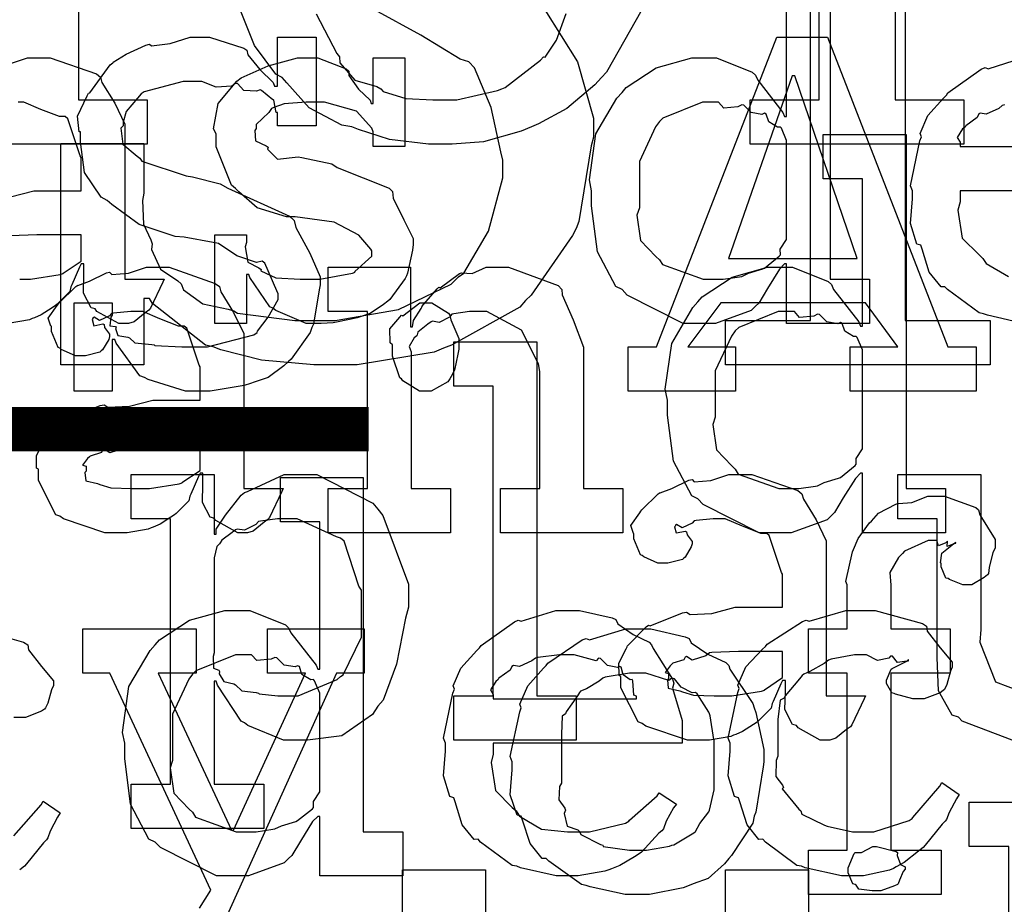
# Model space of a CAD drawing. Extents: x 0 to 8.5, y 0 to 11.
# Tile 124 of 256: x 3.293 to 3.602, y 4.538 to 4.816. Entities that reach past the tile are written whole.
import ezdxf

# ---------------------------------------------------------------- set-up
doc = ezdxf.new("R2010")
doc.units = 0
doc.layers.get('0').update_dxf_attribs({"linetype": 'CONTINUOUS'})

msp = doc.modelspace()

# ---------------------------------------------------------------- linework, layer by layer
at = {"color": 0}
for points in [[(3.26617, 4.7909), (3.28788, 4.7909), (3.28788, 4.90201), (3.26617, 4.90201), (3.26617, 4.9159), (3.31174, 4.92979), (3.31174, 4.7909), (3.33322, 4.7909), (3.33322, 4.77701), (3.26617, 4.77701), (3.26617, 4.7909)], [(3.51476, 4.72163), (3.54144, 4.72163), (3.54144, 4.86051), (3.51476, 4.86051), (3.51476, 4.8744), (3.57118, 4.88829), (3.57118, 4.72163), (3.59787, 4.72163), (3.59787, 4.70774), (3.51476, 4.70774), (3.51476, 4.72163)], [(3.48426, 4.71332), (3.49317, 4.71332), (3.53093, 4.81054), (3.54676, 4.81054), (3.58453, 4.71332), (3.59343, 4.71332), (3.59343, 4.69943), (3.55393, 4.69943), (3.55393, 4.71332), (3.5689, 4.71332), (3.55871, 4.72721), (3.51335, 4.72721), (3.50293, 4.71332), (3.5179, 4.71332), (3.5179, 4.69943), (3.48426, 4.69943), (3.48426, 4.71332)], [(3.38661, 4.72071), (3.38314, 4.72071), (3.37369, 4.72472), (3.37272, 4.72547), (3.37175, 4.72592), (3.36546, 4.73514), (3.36513, 4.73611), (3.36447, 4.73611), (3.36447, 4.72071), (3.35449, 4.72071), (3.35449, 4.74849), (3.36447, 4.74849), (3.36447, 4.7461), (3.36404, 4.74474), (3.36481, 4.73996), (3.36828, 4.73817), (3.36903, 4.73763), (3.36893, 4.73719), (3.37364, 4.73497), (3.38124, 4.7346), (3.38379, 4.7346), (3.38747, 4.7346), (3.39768, 4.73643), (3.39854, 4.73676), (3.39839, 4.73699), (3.40375, 4.74186), (3.40375, 4.74349), (3.40343, 4.74397), (3.39974, 4.74843), (3.39199, 4.7525), (3.38965, 4.75282), (3.37967, 4.75412), (3.37696, 4.75412), (3.36783, 4.75694), (3.36203, 4.76199), (3.361, 4.76303), (3.35975, 4.76406), (3.35493, 4.77615), (3.35493, 4.78017), (3.35406, 4.78174), (3.35558, 4.78971), (3.36143, 4.79671), (3.36274, 4.79775), (3.36367, 4.79818), (3.37125, 4.80154), (3.38049, 4.80404), (3.38357, 4.80404), (3.38683, 4.80404), (3.39572, 4.80062), (3.3966, 4.79992), (3.3966, 4.7985), (3.39958, 4.79422), (3.40321, 4.79081), (3.40354, 4.78971), (3.40419, 4.78971), (3.40419, 4.80404), (3.41417, 4.80404), (3.41417, 4.77626), (3.40419, 4.77626), (3.40419, 4.78082), (3.40381, 4.78201), (3.39899, 4.78728), (3.38889, 4.79015), (3.38553, 4.79015), (3.38319, 4.79015), (3.37631, 4.78965), (3.37304, 4.78851), (3.37229, 4.78819), (3.37147, 4.78689), (3.36751, 4.78315), (3.36751, 4.7819), (3.36703, 4.78125), (3.36724, 4.778), (3.37056, 4.77647), (3.37121, 4.77604), (3.37099, 4.77539), (3.37418, 4.77229), (3.38069, 4.77294), (3.38183, 4.77279), (3.39117, 4.77083), (3.39285, 4.76969), (3.40918, 4.76318), (3.41026, 4.76215), (3.41049, 4.76004), (3.41385, 4.75325), (3.41678, 4.7474), (3.41678, 4.74544), (3.4165, 4.74371), (3.41493, 4.73643), (3.41461, 4.73568), (3.41422, 4.73486), (3.4094, 4.72825), (3.40875, 4.72765), (3.40744, 4.72661), (3.40326, 4.72385), (3.40013, 4.72276), (3.39919, 4.72244), (3.39729, 4.72206), (3.39165, 4.72092), (3.38786, 4.72071), (3.38661, 4.72071)], [(3.51574, 4.7411), (3.5561, 4.7411), (3.53657, 4.79839), (3.53569, 4.79839), (3.51574, 4.7411)], [(3.51204, 4.7346), (3.514, 4.7346), (3.51921, 4.73535), (3.51986, 4.73546), (3.51986, 4.73546), (3.52197, 4.73643), (3.52647, 4.73779), (3.52701, 4.73807), (3.52701, 4.73807), (3.53168, 4.74181), (3.53201, 4.74219), (3.53201, 4.74219), (3.53196, 4.74403), (3.53396, 4.74707), (3.53396, 4.74804), (3.53396, 4.77669), (3.53396, 4.7781), (3.53233, 4.78196), (3.53201, 4.78233), (3.53114, 4.78228), (3.52838, 4.78396), (3.52756, 4.7864), (3.52701, 4.78668), (3.52621, 4.78629), (3.52279, 4.78689), (3.52051, 4.78917), (3.51986, 4.78928), (3.51867, 4.78868), (3.51421, 4.78831), (3.51258, 4.79015), (3.51204, 4.79015), (3.50754, 4.79015), (3.49511, 4.7851), (3.49403, 4.78407), (3.49283, 4.78244), (3.48774, 4.77149), (3.48774, 4.76779), (3.48774, 4.75694), (3.48699, 4.75467), (3.48813, 4.74669), (3.49294, 4.74169), (3.49403, 4.74067), (3.49496, 4.73915), (3.50776, 4.7346), (3.51204, 4.7346)], [(3.53174, 4.655), (3.52533, 4.655), (3.50776, 4.6639), (3.50612, 4.66564), (3.50418, 4.66656), (3.49843, 4.67751), (3.49658, 4.69189), (3.49658, 4.69667), (3.49588, 4.70003), (3.49789, 4.71446), (3.5045, 4.72575), (3.50612, 4.72749), (3.50743, 4.72906), (3.51687, 4.73525), (3.528, 4.73833), (3.53174, 4.73833), (3.53581, 4.73833), (3.54699, 4.73383), (3.54801, 4.73292), (3.54872, 4.73133), (3.55664, 4.72119), (3.55713, 4.71989), (3.55778, 4.71989), (3.55778, 4.76611), (3.54542, 4.76611), (3.54542, 4.78), (3.57146, 4.78), (3.57146, 4.66889), (3.58382, 4.66889), (3.58382, 4.655), (3.55778, 4.655), (3.55778, 4.67367), (3.55713, 4.67367), (3.55556, 4.67204), (3.55176, 4.66596), (3.54904, 4.6614), (3.54801, 4.66043), (3.54665, 4.65907), (3.53543, 4.655), (3.53174, 4.655)], [(3.32471, 4.655), (3.31999, 4.655), (3.30697, 4.65935), (3.30583, 4.66021), (3.30458, 4.66069), (3.2991, 4.67144), (3.2991, 4.67497), (3.29856, 4.67524), (3.2985, 4.67914), (3.30072, 4.68365), (3.30106, 4.68431), (3.30094, 4.6844), (3.30701, 4.6906), (3.30778, 4.69103), (3.30826, 4.69081), (3.31847, 4.69493), (3.31972, 4.69515), (3.32086, 4.69439), (3.32769, 4.69476), (3.33501, 4.69667), (3.33751, 4.69667), (3.34987, 4.69667), (3.34987, 4.70708), (3.34956, 4.70763), (3.34571, 4.71918), (3.34489, 4.71989), (3.34304, 4.71989), (3.33724, 4.72217), (3.33188, 4.72444), (3.33014, 4.72444), (3.32813, 4.72444), (3.32269, 4.7239), (3.3221, 4.72379), (3.32146, 4.72304), (3.31831, 4.72163), (3.31657, 4.72265), (3.31625, 4.7225), (3.31625, 4.72228), (3.31597, 4.72194), (3.31651, 4.72), (3.31939, 4.72054), (3.31972, 4.72032), (3.31988, 4.7194), (3.32146, 4.71733), (3.32146, 4.71664), (3.32118, 4.71565), (3.31928, 4.7124), (3.31885, 4.71208), (3.31842, 4.71169), (3.31386, 4.71056), (3.31233, 4.71056), (3.31071, 4.71056), (3.30626, 4.71257), (3.30583, 4.71294), (3.30528, 4.71317), (3.30322, 4.71821), (3.30322, 4.71989), (3.30306, 4.71989), (3.30219, 4.72233), (3.30501, 4.72629), (3.30539, 4.72683), (3.30567, 4.72721), (3.31082, 4.73226), (3.31147, 4.73269), (3.31147, 4.73264), (3.31515, 4.734), (3.32047, 4.7366), (3.32146, 4.73682), (3.32215, 4.73606), (3.32736, 4.73643), (3.33301, 4.73833), (3.3349, 4.73833), (3.34017, 4.73833), (3.35465, 4.73329), (3.35596, 4.73226), (3.35639, 4.73063), (3.3604, 4.72412), (3.36356, 4.71756), (3.36356, 4.71533), (3.36356, 4.66889), (3.37592, 4.66889), (3.37549, 4.66797), (3.37164, 4.65983), (3.37115, 4.65913), (3.36996, 4.65831), (3.36654, 4.65554), (3.36475, 4.655), (3.36421, 4.655), (3.36171, 4.655), (3.35476, 4.65881), (3.35422, 4.65956), (3.35303, 4.65994), (3.35058, 4.66456), (3.35075, 4.67025), (3.35075, 4.67215), (3.35075, 4.67367), (3.34987, 4.67367), (3.34933, 4.67269), (3.34694, 4.6671), (3.34663, 4.6665), (3.34631, 4.66504), (3.34233, 4.66108), (3.34185, 4.66064), (3.34071, 4.65994), (3.33729, 4.65771), (3.33518, 4.65679), (3.33447, 4.65653), (3.33361, 4.65614), (3.32693, 4.655), (3.32471, 4.655)], [(3.39008, 4.66889), (3.40246, 4.66889), (3.40246, 4.72444), (3.39008, 4.72444), (3.39008, 4.73833), (3.4159, 4.73833), (3.4159, 4.71967), (3.41656, 4.71967), (3.41656, 4.71967), (3.41683, 4.72163), (3.41922, 4.72542), (3.4196, 4.72597), (3.41949, 4.72601), (3.42426, 4.73161), (3.42481, 4.73204), (3.42518, 4.73188), (3.43126, 4.73633), (3.43197, 4.7366), (3.43197, 4.7366), (3.43522, 4.73639), (3.43961, 4.73833), (3.44108, 4.73833), (3.44667, 4.73833), (3.46229, 4.73258), (3.46343, 4.73139), (3.46354, 4.72965), (3.46696, 4.72179), (3.47017, 4.71322), (3.47017, 4.71035), (3.47017, 4.66889), (3.48253, 4.66889), (3.48253, 4.655), (3.44413, 4.655), (3.44413, 4.66889), (3.45649, 4.66889), (3.45649, 4.70557), (3.45606, 4.70801), (3.45079, 4.71864), (3.43989, 4.72444), (3.43631, 4.72444), (3.43446, 4.72444), (3.42953, 4.72374), (3.42893, 4.72358), (3.42817, 4.72271), (3.42486, 4.72103), (3.42285, 4.72146), (3.42242, 4.72119), (3.42133, 4.72043), (3.41824, 4.71793), (3.41797, 4.71712), (3.41786, 4.71685), (3.4171, 4.71619), (3.41553, 4.71349), (3.41613, 4.71181), (3.41613, 4.71121), (3.41613, 4.66889), (3.4285, 4.66889), (3.4285, 4.655), (3.39008, 4.655), (3.39008, 4.66889)], [(3.42068, 4.69943), (3.41878, 4.69943), (3.41351, 4.70269), (3.41308, 4.70335), (3.41254, 4.70367), (3.41026, 4.71044), (3.41026, 4.71268), (3.41026, 4.71397), (3.4095, 4.71463), (3.40944, 4.71897), (3.4126, 4.72265), (3.41308, 4.72331), (3.41347, 4.72314), (3.41883, 4.72721), (3.42068, 4.72721), (3.42258, 4.72721), (3.42779, 4.72396), (3.42828, 4.72331), (3.42854, 4.72185), (3.4311, 4.71599), (3.4311, 4.71397), (3.4311, 4.71268), (3.43072, 4.71104), (3.42974, 4.706), (3.42871, 4.704), (3.42828, 4.70335), (3.42763, 4.70236), (3.42242, 4.69943), (3.42068, 4.69943)], [(3.53586, 4.66889), (3.53782, 4.66889), (3.54303, 4.66965), (3.54368, 4.66976), (3.54368, 4.66976), (3.54579, 4.67074), (3.55029, 4.6721), (3.55083, 4.67236), (3.55083, 4.67236), (3.5555, 4.67611), (3.55583, 4.67649), (3.55583, 4.67649), (3.55578, 4.67833), (3.55778, 4.68137), (3.55778, 4.68235), (3.55778, 4.71099), (3.55778, 4.7124), (3.55615, 4.71625), (3.55583, 4.71664), (3.55496, 4.71658), (3.55219, 4.71826), (3.55138, 4.72071), (3.55083, 4.72097), (3.55003, 4.7206), (3.5466, 4.72119), (3.54432, 4.72347), (3.54368, 4.72358), (3.54249, 4.72299), (3.53803, 4.7226), (3.5364, 4.72444), (3.53586, 4.72444), (3.53136, 4.72444), (3.51893, 4.7194), (3.51785, 4.71837), (3.51665, 4.71674), (3.51156, 4.70578), (3.51156, 4.7021), (3.51156, 4.69125), (3.51079, 4.68896), (3.51193, 4.68099), (3.51676, 4.676), (3.51785, 4.67497), (3.51878, 4.67344), (3.53157, 4.66889), (3.53586, 4.66889)], [(3.42953, 4.60385), (3.44189, 4.60385), (3.44189, 4.70107), (3.42953, 4.70107), (3.42953, 4.71496), (3.45557, 4.71496), (3.45557, 4.60385), (3.46793, 4.60385), (3.46793, 4.58996), (3.42953, 4.58996), (3.42953, 4.60385)], [(3.33057, 4.66889), (3.33399, 4.66889), (3.34326, 4.67036), (3.34424, 4.67063), (3.34418, 4.67079), (3.34987, 4.67458), (3.34987, 4.67583), (3.34987, 4.68278), (3.33903, 4.68278), (3.33599, 4.68278), (3.32769, 4.68246), (3.32688, 4.68235), (3.32579, 4.68147), (3.3215, 4.68012), (3.31972, 4.68121), (3.31928, 4.68104), (3.3189, 4.68024), (3.31538, 4.6791), (3.31515, 4.67888), (3.31456, 4.67828), (3.31299, 4.67622), (3.31407, 4.67594), (3.31407, 4.67583), (3.31407, 4.67432), (3.31369, 4.67389), (3.31396, 4.67128), (3.31765, 4.67046), (3.31842, 4.67019), (3.31842, 4.67019), (3.32189, 4.66906), (3.3284, 4.66889), (3.33057, 4.66889)], [(3.32824, 4.57607), (3.3406, 4.57607), (3.3406, 4.6594), (3.32824, 4.6594), (3.32824, 4.67329), (3.35428, 4.67329), (3.35428, 4.65462), (3.35493, 4.65462), (3.35493, 4.65614), (3.35781, 4.66054), (3.36279, 4.66678), (3.36382, 4.66764), (3.36475, 4.66792), (3.37625, 4.67329), (3.3801, 4.67329), (3.3865, 4.67329), (3.40408, 4.66428), (3.40571, 4.66243), (3.40722, 4.66043), (3.41525, 4.63883), (3.41525, 4.63162), (3.41439, 4.62825), (3.41151, 4.61376), (3.40728, 4.60243), (3.40571, 4.60058), (3.40403, 4.59793), (3.39438, 4.59131), (3.38363, 4.58996), (3.3801, 4.58996), (3.37603, 4.58996), (3.36486, 4.59451), (3.36382, 4.59538), (3.36274, 4.59586), (3.35536, 4.60715), (3.35493, 4.6084), (3.35428, 4.6084), (3.35428, 4.57607), (3.3699, 4.57607), (3.3699, 4.56218), (3.32824, 4.56218), (3.32824, 4.57607)], [(3.50754, 4.58996), (3.50282, 4.58996), (3.48981, 4.59429), (3.48867, 4.59517), (3.48742, 4.59565), (3.48193, 4.60639), (3.48193, 4.60992), (3.48139, 4.61019), (3.48133, 4.6141), (3.48356, 4.6186), (3.48389, 4.61925), (3.48378, 4.61936), (3.48986, 4.62554), (3.49061, 4.62597), (3.4911, 4.62576), (3.50131, 4.62989), (3.50256, 4.6301), (3.50369, 4.62935), (3.51053, 4.62972), (3.51785, 4.63162), (3.52035, 4.63162), (3.53271, 4.63162), (3.53271, 4.64204), (3.53239, 4.64258), (3.52854, 4.65414), (3.52772, 4.65483), (3.52588, 4.65483), (3.52007, 4.65712), (3.51471, 4.6594), (3.51297, 4.6594), (3.51096, 4.6594), (3.50553, 4.65886), (3.50493, 4.65875), (3.50429, 4.65799), (3.50114, 4.65657), (3.4994, 4.65761), (3.49908, 4.65744), (3.49908, 4.65722), (3.49881, 4.6569), (3.49935, 4.65494), (3.50222, 4.65549), (3.50256, 4.65528), (3.50271, 4.65435), (3.50429, 4.65229), (3.50429, 4.65158), (3.50401, 4.65061), (3.50211, 4.64735), (3.50168, 4.64703), (3.50125, 4.64665), (3.49669, 4.64551), (3.49517, 4.64551), (3.49354, 4.64551), (3.4891, 4.64751), (3.48867, 4.64789), (3.48813, 4.64811), (3.48606, 4.65315), (3.48606, 4.65483), (3.48589, 4.65483), (3.48503, 4.65728), (3.48785, 4.66124), (3.48822, 4.66178), (3.4885, 4.66217), (3.49365, 4.66721), (3.49431, 4.66764), (3.49431, 4.66758), (3.49799, 4.66894), (3.50331, 4.67156), (3.50429, 4.67176), (3.50499, 4.67101), (3.51019, 4.67139), (3.51585, 4.67329), (3.51774, 4.67329), (3.523, 4.67329), (3.53749, 4.66824), (3.53879, 4.66721), (3.53922, 4.66558), (3.54324, 4.65907), (3.54639, 4.6525), (3.54639, 4.65028), (3.54639, 4.60385), (3.55875, 4.60385), (3.55832, 4.60292), (3.55447, 4.59478), (3.55399, 4.59407), (3.55279, 4.59326), (3.54937, 4.5905), (3.54758, 4.58996), (3.54704, 4.58996), (3.54454, 4.58996), (3.5376, 4.59375), (3.53706, 4.59451), (3.53586, 4.59489), (3.53342, 4.5995), (3.53358, 4.60519), (3.53358, 4.6071), (3.53358, 4.60861), (3.53271, 4.60861), (3.53217, 4.60764), (3.52979, 4.60206), (3.52946, 4.60146), (3.52914, 4.59999), (3.52518, 4.59603), (3.52468, 4.5956), (3.52354, 4.59489), (3.52013, 4.59267), (3.51801, 4.59174), (3.51731, 4.59147), (3.51644, 4.5911), (3.50976, 4.58996), (3.50754, 4.58996)], [(3.36139, 4.54731), (3.35499, 4.54731), (3.3374, 4.55621), (3.33578, 4.55794), (3.33382, 4.55886), (3.32807, 4.56982), (3.32622, 4.58421), (3.32622, 4.58897), (3.32553, 4.59233), (3.32753, 4.60678), (3.33415, 4.61806), (3.33578, 4.61979), (3.33708, 4.62136), (3.34651, 4.62756), (3.35764, 4.63064), (3.36139, 4.63064), (3.36546, 4.63064), (3.37663, 4.62614), (3.37765, 4.62522), (3.37836, 4.62364), (3.38629, 4.6135), (3.38678, 4.61219), (3.38743, 4.61219), (3.38743, 4.65842), (3.37506, 4.65842), (3.37506, 4.67231), (3.4011, 4.67231), (3.4011, 4.56119), (3.41347, 4.56119), (3.41347, 4.54731), (3.38743, 4.54731), (3.38743, 4.56597), (3.38678, 4.56597), (3.38519, 4.56435), (3.3814, 4.55826), (3.37869, 4.55371), (3.37765, 4.55274), (3.37631, 4.55138), (3.36507, 4.54731), (3.36139, 4.54731)], [(3.54085, 4.55539), (3.553, 4.55539), (3.553, 4.61094), (3.54085, 4.61094), (3.54085, 4.62483), (3.553, 4.62483), (3.553, 4.63872), (3.55251, 4.63976), (3.55464, 4.64899), (3.55496, 4.64979), (3.55496, 4.64979), (3.55643, 4.65326), (3.56, 4.6581), (3.5606, 4.65869), (3.5606, 4.65869), (3.56282, 4.66118), (3.56825, 4.66401), (3.56907, 4.66433), (3.56912, 4.66417), (3.57324, 4.6645), (3.57824, 4.6665), (3.57992, 4.6665), (3.5835, 4.6665), (3.59337, 4.66292), (3.59424, 4.66217), (3.59462, 4.66069), (3.59944, 4.65289), (3.59944, 4.65022), (3.59874, 4.64882), (3.5975, 4.6441), (3.59733, 4.64219), (3.59706, 4.64176), (3.59597, 4.641), (3.59207, 4.63872), (3.59076, 4.63872), (3.58925, 4.63872), (3.58507, 4.64035), (3.58469, 4.64068), (3.58399, 4.64079), (3.58251, 4.64432), (3.58251, 4.64546), (3.58231, 4.64556), (3.58268, 4.6486), (3.58632, 4.65153), (3.58708, 4.65175), (3.58708, 4.65196), (3.58649, 4.65153), (3.58431, 4.65067), (3.58447, 4.6524), (3.58447, 4.6524), (3.58393, 4.65186), (3.5816, 4.65088), (3.58111, 4.65261), (3.581, 4.65261), (3.57835, 4.65261), (3.57096, 4.64919), (3.57036, 4.64849), (3.56912, 4.64725), (3.5664, 4.64253), (3.56668, 4.63857), (3.56668, 4.63721), (3.56668, 4.62483), (3.58535, 4.62483), (3.58535, 4.61094), (3.56668, 4.61094), (3.56668, 4.55539), (3.58251, 4.55539), (3.58251, 4.5415), (3.54085, 4.5415), (3.54085, 4.55539)], [(3.37619, 4.60385), (3.38064, 4.60385), (3.3929, 4.60894), (3.39399, 4.60992), (3.39481, 4.61046), (3.4005, 4.62229), (3.4005, 4.62619), (3.4005, 4.63704), (3.39968, 4.63829), (3.39507, 4.65235), (3.39399, 4.65332), (3.39268, 4.65369), (3.38032, 4.6594), (3.37619, 4.6594), (3.37418, 4.6594), (3.36882, 4.65869), (3.36817, 4.65853), (3.36735, 4.65761), (3.36376, 4.65582), (3.36149, 4.65619), (3.361, 4.65593), (3.35992, 4.65511), (3.35672, 4.65267), (3.35618, 4.65186), (3.35601, 4.65158), (3.35514, 4.65072), (3.35428, 4.64714), (3.35428, 4.64594), (3.35428, 4.61729), (3.35394, 4.61621), (3.35406, 4.61253), (3.35574, 4.61187), (3.35601, 4.61143), (3.35585, 4.61079), (3.35736, 4.60829), (3.36046, 4.60764), (3.361, 4.60732), (3.36094, 4.60726), (3.36296, 4.60536), (3.36751, 4.60487), (3.36817, 4.60471), (3.36837, 4.60449), (3.37424, 4.60385), (3.37619, 4.60385)], [(3.46576, 4.54731), (3.46164, 4.54731), (3.45047, 4.54986), (3.44928, 4.55035), (3.44786, 4.55062), (3.43793, 4.55794), (3.43713, 4.55881), (3.43593, 4.55875), (3.43218, 4.56337), (3.42996, 4.57058), (3.42953, 4.57183), (3.42828, 4.57221), (3.42626, 4.57872), (3.42692, 4.58643), (3.42692, 4.58897), (3.42626, 4.59056), (3.42925, 4.60465), (3.42974, 4.6059), (3.42931, 4.60693), (3.43175, 4.61257), (3.43668, 4.61806), (3.43756, 4.61893), (3.43804, 4.61968), (3.44851, 4.62711), (3.44971, 4.62761), (3.45068, 4.62722), (3.46149, 4.63064), (3.46511, 4.63064), (3.46892, 4.63064), (3.47917, 4.62831), (3.48031, 4.62782), (3.48096, 4.62646), (3.48579, 4.62304), (3.49083, 4.62067), (3.4916, 4.61979), (3.49208, 4.61871), (3.4981, 4.60906), (3.49854, 4.60786), (3.49815, 4.60628), (3.50114, 4.59608), (3.50114, 4.59267), (3.50114, 4.58897), (3.44189, 4.58897), (3.44189, 4.5855), (3.44119, 4.5829), (3.44254, 4.57411), (3.44786, 4.56879), (3.44906, 4.56771), (3.45008, 4.56608), (3.45708, 4.56201), (3.46522, 4.56119), (3.46793, 4.56119), (3.47206, 4.56119), (3.4834, 4.56392), (3.48443, 4.56446), (3.48465, 4.56478), (3.49337, 4.57249), (3.49397, 4.57335), (3.4994, 4.56988), (3.49843, 4.56868), (3.49615, 4.56451), (3.49528, 4.56207), (3.49485, 4.56142), (3.49388, 4.56071), (3.48839, 4.55479), (3.48768, 4.55425), (3.48617, 4.55333), (3.48161, 4.55062), (3.479, 4.54958), (3.47814, 4.54926), (3.47694, 4.54878), (3.46853, 4.54731), (3.46576, 4.54731)], [(3.55533, 4.54731), (3.55117, 4.54731), (3.53982, 4.54986), (3.53863, 4.55035), (3.53722, 4.55062), (3.52729, 4.55794), (3.52647, 4.55881), (3.52528, 4.55875), (3.52154, 4.56337), (3.51932, 4.57058), (3.51887, 4.57183), (3.51764, 4.57221), (3.51563, 4.57872), (3.51628, 4.58643), (3.51628, 4.58897), (3.51563, 4.5906), (3.51861, 4.60487), (3.5191, 4.60612), (3.51867, 4.60715), (3.52121, 4.61296), (3.52642, 4.61849), (3.52735, 4.61936), (3.52783, 4.62007), (3.5389, 4.62717), (3.54015, 4.62761), (3.54107, 4.62722), (3.55257, 4.63064), (3.55643, 4.63064), (3.56179, 4.63064), (3.57661, 4.62651), (3.5779, 4.62565), (3.57807, 4.62408), (3.58219, 4.61887), (3.58594, 4.61436), (3.58594, 4.61285), (3.58539, 4.61154), (3.58421, 4.60736), (3.5835, 4.60585), (3.58311, 4.60547), (3.58219, 4.60482), (3.57715, 4.60286), (3.57553, 4.60286), (3.57357, 4.60286), (3.56814, 4.60433), (3.56771, 4.6046), (3.567, 4.60476), (3.56532, 4.60775), (3.56532, 4.60872), (3.56532, 4.60872), (3.56674, 4.61219), (3.56706, 4.61242), (3.56706, 4.61242), (3.57172, 4.61469), (3.57226, 4.61481), (3.57226, 4.61524), (3.57167, 4.61475), (3.56874, 4.61431), (3.56717, 4.61626), (3.56662, 4.61632), (3.56608, 4.61561), (3.5625, 4.61496), (3.55908, 4.61675), (3.55794, 4.61675), (3.55524, 4.61675), (3.5479, 4.61535), (3.5471, 4.61501), (3.54574, 4.61399), (3.54129, 4.61143), (3.53933, 4.61068), (3.53885, 4.61025), (3.53803, 4.60915), (3.53353, 4.60379), (3.53321, 4.60308), (3.53196, 4.60243), (3.53125, 4.5964), (3.53125, 4.5944), (3.53125, 4.58485), (3.53065, 4.5835), (3.53054, 4.5785), (3.53267, 4.57585), (3.53299, 4.57508), (3.53256, 4.5746), (3.53782, 4.56825), (3.53842, 4.56771), (3.53879, 4.56668), (3.54585, 4.56326), (3.54665, 4.56293), (3.54665, 4.56288), (3.55464, 4.56119), (3.55729, 4.56119), (3.56131, 4.56119), (3.57238, 4.56467), (3.57335, 4.56532), (3.57357, 4.56569), (3.58208, 4.57547), (3.58268, 4.57661), (3.58811, 4.57292), (3.58724, 4.57156), (3.58496, 4.56717), (3.58415, 4.56506), (3.58376, 4.56446), (3.58279, 4.56353), (3.57747, 4.55692), (3.57682, 4.55621), (3.57536, 4.55507), (3.5709, 4.55154), (3.56836, 4.55013), (3.56749, 4.54969), (3.56629, 4.5491), (3.55806, 4.54731), (3.55533, 4.54731)], [(3.48736, 4.5415), (3.48329, 4.5415), (3.47228, 4.54389), (3.47108, 4.54432), (3.46957, 4.5446), (3.45936, 4.55192), (3.4585, 4.55279), (3.45719, 4.55279), (3.45344, 4.55751), (3.45111, 4.56478), (3.45068, 4.56603), (3.44943, 4.5664), (3.44721, 4.57281), (3.44786, 4.58062), (3.44786, 4.58317), (3.44721, 4.58475), (3.45019, 4.59885), (3.45068, 4.6001), (3.45025, 4.60118), (3.45269, 4.60693), (3.45763, 4.61247), (3.4585, 4.61333), (3.45899, 4.6141), (3.46983, 4.62136), (3.47108, 4.62181), (3.47206, 4.62142), (3.48351, 4.62483), (3.48736, 4.62483), (3.49137, 4.62483), (3.50217, 4.62235), (3.50342, 4.62181), (3.50401, 4.62044), (3.50922, 4.61692), (3.51492, 4.61431), (3.51579, 4.61333), (3.51611, 4.61225), (3.52333, 4.6014), (3.52382, 4.6001), (3.52431, 4.59858), (3.52686, 4.58703), (3.52686, 4.58317), (3.52658, 4.5816), (3.52431, 4.56733), (3.52382, 4.56603), (3.52333, 4.56392), (3.51665, 4.55376), (3.51579, 4.55279), (3.51449, 4.55106), (3.50939, 4.54656), (3.50461, 4.54486), (3.50342, 4.54432), (3.50151, 4.54362), (3.49089, 4.5415), (3.48736, 4.5415)], [(3.5134, 4.60385), (3.51682, 4.60385), (3.5261, 4.60531), (3.52707, 4.60558), (3.52701, 4.60574), (3.53271, 4.60954), (3.53271, 4.61079), (3.53271, 4.61774), (3.52186, 4.61774), (3.51882, 4.61774), (3.51053, 4.6174), (3.50971, 4.61729), (3.50863, 4.61643), (3.50435, 4.61507), (3.50256, 4.61615), (3.50211, 4.616), (3.50174, 4.61518), (3.49821, 4.61404), (3.49799, 4.61382), (3.4974, 4.61322), (3.49582, 4.61117), (3.4969, 4.61089), (3.4969, 4.61079), (3.4969, 4.60926), (3.49653, 4.60883), (3.49681, 4.60622), (3.50049, 4.60542), (3.50125, 4.60514), (3.50125, 4.60514), (3.50472, 4.604), (3.51124, 4.60385), (3.5134, 4.60385)], [(3.3655, 4.56119), (3.36746, 4.56119), (3.37267, 4.56196), (3.37332, 4.56207), (3.37332, 4.56207), (3.37543, 4.56304), (3.37993, 4.5644), (3.38049, 4.56467), (3.38049, 4.56467), (3.38514, 4.56842), (3.38547, 4.56879), (3.38547, 4.56879), (3.38542, 4.57064), (3.38743, 4.57368), (3.38743, 4.57465), (3.38743, 4.60331), (3.38743, 4.60471), (3.38579, 4.60856), (3.38547, 4.60894), (3.3846, 4.60889), (3.38183, 4.61057), (3.38103, 4.61301), (3.38049, 4.61328), (3.37967, 4.6129), (3.37625, 4.6135), (3.37397, 4.61578), (3.37332, 4.61589), (3.37213, 4.61529), (3.36768, 4.6149), (3.36604, 4.61675), (3.3655, 4.61675), (3.361, 4.61675), (3.34858, 4.61171), (3.3475, 4.61068), (3.34631, 4.60906), (3.34119, 4.5981), (3.34119, 4.5944), (3.34119, 4.58356), (3.34044, 4.58128), (3.34158, 4.57329), (3.3464, 4.56831), (3.3475, 4.56728), (3.34842, 4.56575), (3.36122, 4.56119), (3.3655, 4.56119)], [(3.44189, 4.60286), (3.48682, 4.60286), (3.48682, 4.60374), (3.48606, 4.604), (3.48574, 4.60856), (3.48551, 4.60894), (3.48481, 4.60889), (3.48264, 4.6104), (3.48204, 4.61279), (3.48161, 4.61307), (3.4809, 4.61268), (3.47775, 4.61333), (3.47553, 4.61556), (3.47487, 4.61567), (3.47418, 4.61481), (3.46733, 4.61675), (3.46511, 4.61675), (3.46263, 4.61675), (3.45583, 4.61589), (3.45514, 4.61567), (3.45404, 4.61481), (3.45008, 4.61301), (3.44819, 4.61333), (3.44775, 4.61307), (3.44721, 4.61193), (3.44362, 4.60938), (3.44342, 4.60894), (3.44265, 4.60835), (3.44097, 4.60568), (3.44189, 4.60422), (3.44189, 4.60374), (3.44189, 4.60286)], [(3.48736, 4.55539), (3.49001, 4.55539), (3.49724, 4.55669), (3.49799, 4.55692), (3.49854, 4.55707), (3.50489, 4.56082), (3.50537, 4.56125), (3.50537, 4.56125), (3.50672, 4.56375), (3.5095, 4.56739), (3.50971, 4.56799), (3.50971, 4.56799), (3.51124, 4.57433), (3.51124, 4.57644), (3.51124, 4.5899), (3.51107, 4.59011), (3.50993, 4.59754), (3.50971, 4.59814), (3.5095, 4.59874), (3.50586, 4.60444), (3.50537, 4.60487), (3.50429, 4.60476), (3.50088, 4.60656), (3.49875, 4.60921), (3.49799, 4.60943), (3.49701, 4.60867), (3.48975, 4.61094), (3.48736, 4.61094), (3.4846, 4.61094), (3.47706, 4.60969), (3.47629, 4.60943), (3.47515, 4.60846), (3.47119, 4.60601), (3.46929, 4.60531), (3.46892, 4.60487), (3.46838, 4.60379), (3.46479, 4.59879), (3.46457, 4.59814), (3.46349, 4.59744), (3.46326, 4.59179), (3.46326, 4.5899), (3.46326, 4.57644), (3.46268, 4.57536), (3.46246, 4.57118), (3.46436, 4.56863), (3.46457, 4.56799), (3.46414, 4.56694), (3.46506, 4.56288), (3.46843, 4.56179), (3.46892, 4.56125), (3.46935, 4.56033), (3.47553, 4.55718), (3.47629, 4.55692), (3.47635, 4.55653), (3.4846, 4.55539), (3.48736, 4.55539)], [(3.56222, 4.54269), (3.56082, 4.54269), (3.55664, 4.54318), (3.55583, 4.54438), (3.5555, 4.54465), (3.55474, 4.54482), (3.55333, 4.54829), (3.55333, 4.54943), (3.55333, 4.54986), (3.55333, 4.54986), (3.55512, 4.55431), (3.5555, 4.55464), (3.5555, 4.55464), (3.55746, 4.55464), (3.56104, 4.55658), (3.56222, 4.55658), (3.56222, 4.55658), (3.56836, 4.55496), (3.56874, 4.55464), (3.56863, 4.55376), (3.56972, 4.55094), (3.57113, 4.55013), (3.57113, 4.54986), (3.57113, 4.54943), (3.57058, 4.54867), (3.56939, 4.54601), (3.56896, 4.54486), (3.56874, 4.54465), (3.56782, 4.54417), (3.56358, 4.54269), (3.56222, 4.54269)], [(3.51476, 4.4381), (3.52713, 4.4381), (3.52713, 4.53532), (3.51476, 4.53532), (3.51476, 4.54921), (3.54081, 4.54921), (3.54081, 4.4381), (3.55317, 4.4381), (3.55317, 4.42421), (3.51476, 4.42421), (3.51476, 4.4381)]]:
    msp.add_lwpolyline(points, close=True, dxfattribs=at)
for points in [[(3.56808, 4.88596), (3.56808, 4.7909), (3.58957, 4.7909), (3.58957, 4.77701), (3.52251, 4.77701), (3.52251, 4.7909), (3.52251, 4.7909), (3.54422, 4.7909), (3.54422, 4.90201)], [(3.54764, 4.84571), (3.54764, 4.7346), (3.56, 4.7346), (3.56, 4.72071), (3.53396, 4.72071), (3.53396, 4.73936), (3.53331, 4.73936), (3.53174, 4.73774), (3.52794, 4.73167), (3.52522, 4.72711), (3.52419, 4.72613), (3.52285, 4.72478), (3.51161, 4.72071), (3.50792, 4.72071), (3.50792, 4.72071), (3.50151, 4.72071), (3.48394, 4.7296), (3.48232, 4.73133), (3.48036, 4.73226), (3.47461, 4.74322), (3.47276, 4.7576), (3.47276, 4.76237), (3.47206, 4.76574), (3.47407, 4.78017), (3.48068, 4.79144), (3.48232, 4.79318), (3.48361, 4.79476), (3.49306, 4.80094), (3.50418, 4.80404), (3.50792, 4.80404), (3.51199, 4.80404), (3.52317, 4.79953), (3.52419, 4.79861), (3.5249, 4.79704), (3.53282, 4.78689), (3.53331, 4.7856), (3.53396, 4.7856), (3.53396, 4.83182)], [(3.45811, 4.81912), (3.46832, 4.80285), (3.47331, 4.7851), (3.47331, 4.77914), (3.4726, 4.77642), (3.46875, 4.75271), (3.46789, 4.75049), (3.46674, 4.74826), (3.45378, 4.72954), (3.45204, 4.72792), (3.45019, 4.72581), (3.42876, 4.71386), (3.42622, 4.71294), (3.42339, 4.71164), (3.39914, 4.70774), (3.39106, 4.70774), (3.39106, 4.70774), (3.38558, 4.70774), (3.36919, 4.70915), (3.35633, 4.71246), (3.35394, 4.71338), (3.35157, 4.71386), (3.33496, 4.727), (3.33399, 4.72857), (3.33225, 4.72857), (3.33225, 4.70774), (3.30621, 4.70774), (3.30621, 4.77718), (3.33225, 4.77718), (3.33225, 4.76156), (3.33176, 4.75928), (3.33208, 4.75185), (3.33442, 4.74696), (3.33485, 4.74571), (3.33458, 4.74387), (3.3374, 4.73774), (3.34289, 4.73406), (3.34397, 4.73313), (3.34467, 4.73128), (3.35069, 4.72689), (3.35872, 4.72521), (3.36046, 4.72467), (3.36165, 4.7239), (3.37961, 4.72163), (3.38564, 4.72163), (3.39225, 4.72163), (3.41217, 4.72504), (3.42865, 4.73301), (3.43099, 4.73529), (3.43267, 4.73643), (3.44043, 4.74962), (3.44488, 4.76639), (3.44488, 4.77197), (3.44422, 4.77458), (3.44125, 4.78847), (3.43599, 4.80094), (3.43425, 4.80279), (3.43153, 4.80365), (3.41917, 4.81119), (3.40462, 4.81912)], [(3.4885, 4.81917), (3.47738, 4.79953), (3.47586, 4.79785), (3.47374, 4.79563), (3.46496, 4.78814), (3.45611, 4.78336), (3.45394, 4.78244), (3.45068, 4.78108), (3.43881, 4.77772), (3.42899, 4.77701), (3.42572, 4.77701), (3.42572, 4.77701), (3.4216, 4.77701), (3.40935, 4.77838), (3.39962, 4.78157), (3.39751, 4.78244), (3.39432, 4.78293), (3.38406, 4.78836), (3.37711, 4.79622), (3.3756, 4.79785), (3.37369, 4.79893), (3.36692, 4.80794), (3.36231, 4.81944)], [(3.38633, 4.81787), (3.39274, 4.80544), (3.39361, 4.80436), (3.39372, 4.80246), (3.39839, 4.79704), (3.40533, 4.79503), (3.40662, 4.79438), (3.40733, 4.79351), (3.41444, 4.79135), (3.4229, 4.7909), (3.42572, 4.7909), (3.42572, 4.7909), (3.43044, 4.7909), (3.44325, 4.79383), (3.44461, 4.79438), (3.44558, 4.79471), (3.45676, 4.80333), (3.45763, 4.80436), (3.45822, 4.80431), (3.46169, 4.80957), (3.46479, 4.81793)], [(3.29004, 4.80214), (3.29568, 4.80404), (3.29758, 4.80404), (3.30285, 4.80404), (3.31733, 4.79899), (3.31862, 4.79796), (3.31907, 4.79633), (3.32308, 4.78982), (3.32622, 4.78326), (3.32622, 4.78103), (3.32622, 4.7346), (3.3386, 4.7346), (3.33817, 4.73367), (3.33431, 4.72553), (3.33382, 4.72483), (3.33263, 4.72401), (3.32921, 4.72125), (3.32742, 4.72071), (3.32688, 4.72071), (3.32437, 4.72071), (3.31743, 4.7245), (3.31689, 4.72526), (3.31569, 4.72564), (3.31326, 4.73025), (3.31342, 4.73594), (3.31342, 4.73785), (3.31342, 4.73936), (3.31256, 4.73936), (3.31201, 4.73839), (3.30963, 4.73281), (3.30931, 4.73221), (3.30897, 4.73074), (3.30501, 4.72678), (3.30453, 4.72635), (3.30339, 4.72564), (3.29997, 4.72342), (3.29785, 4.7225), (3.29715, 4.72222), (3.29628, 4.72185), (3.28961, 4.72071)], [(3.60818, 4.72071), (3.597, 4.72325), (3.59581, 4.72374), (3.5944, 4.72401), (3.58447, 4.73133), (3.58365, 4.73221), (3.58247, 4.73215), (3.57872, 4.73676), (3.5765, 4.74397), (3.57607, 4.74522), (3.57482, 4.74561), (3.57281, 4.75211), (3.57346, 4.75982), (3.57346, 4.76237), (3.57281, 4.76394), (3.57579, 4.77806), (3.57628, 4.77929), (3.57585, 4.78033), (3.57829, 4.78597), (3.58322, 4.79144), (3.5841, 4.79232), (3.58458, 4.79308), (3.59506, 4.80051), (3.59625, 4.801), (3.59722, 4.80062), (3.60801, 4.80404)], [(3.29036, 4.76047), (3.29769, 4.76237), (3.30018, 4.76237), (3.31256, 4.76237), (3.31256, 4.77279), (3.31222, 4.77333), (3.30838, 4.78489), (3.30757, 4.7856), (3.30572, 4.7856), (3.29992, 4.78787), (3.29454, 4.79015), (3.29281, 4.79015)], [(3.60238, 4.78928), (3.60167, 4.78907), (3.60058, 4.78819), (3.59663, 4.7864), (3.59472, 4.78674), (3.59429, 4.78646), (3.59375, 4.78532), (3.59017, 4.78276), (3.58996, 4.78233), (3.58919, 4.78174), (3.58751, 4.77908), (3.58843, 4.77761), (3.58843, 4.77713), (3.58843, 4.77626), (3.58843, 4.77626), (3.63336, 4.77626)], [(3.64768, 4.76237), (3.58843, 4.76237), (3.58843, 4.7589), (3.58772, 4.75629), (3.58908, 4.7475), (3.5944, 4.74219), (3.5956, 4.7411), (3.59663, 4.73947), (3.60363, 4.7354)], [(3.29324, 4.7346), (3.29665, 4.7346), (3.30593, 4.73606), (3.30692, 4.73633), (3.30686, 4.73649), (3.31256, 4.74029), (3.31256, 4.74154), (3.31256, 4.74849), (3.30171, 4.74849), (3.29867, 4.74849), (3.29036, 4.74815)], [(3.60471, 4.58996), (3.58903, 4.59592), (3.58794, 4.59711), (3.58594, 4.59776), (3.5816, 4.60542), (3.58122, 4.61583), (3.58122, 4.61925), (3.58122, 4.6594), (3.56885, 4.6594), (3.56885, 4.67329), (3.59489, 4.67329), (3.59489, 4.62468), (3.59462, 4.62067), (3.5995, 4.60818), (3.61117, 4.60385)], [(3.27968, 4.62483), (3.29449, 4.62071), (3.29579, 4.61985), (3.29596, 4.61828), (3.30007, 4.61307), (3.30382, 4.60856), (3.30382, 4.60704), (3.30328, 4.60574), (3.30208, 4.60157), (3.30138, 4.60004), (3.301, 4.59967), (3.30007, 4.59901), (3.29503, 4.59706), (3.2934, 4.59706), (3.29144, 4.59706)], [(3.34972, 4.53717), (3.35319, 4.54281), (3.3215, 4.61094), (3.31304, 4.61094), (3.31304, 4.62483), (3.34864, 4.62483), (3.34864, 4.61094), (3.33669, 4.61094), (3.35969, 4.56168), (3.36035, 4.56168), (3.38292, 4.61094), (3.37099, 4.61094), (3.37099, 4.62483), (3.40136, 4.62483), (3.40136, 4.61094), (3.39268, 4.61094), (3.35688, 4.53174)], [(3.29144, 4.5599), (3.29997, 4.56967), (3.30057, 4.57081), (3.30599, 4.56711), (3.30512, 4.56575), (3.30285, 4.56136), (3.30203, 4.55925), (3.30165, 4.55865), (3.30067, 4.55772), (3.29536, 4.55111), (3.29471, 4.5504), (3.29324, 4.54926)], [(3.60368, 4.44547), (3.60368, 4.55658), (3.59131, 4.55658), (3.59131, 4.57047), (3.61735, 4.57047), (3.61735, 4.51014)], [(3.41336, 4.53532), (3.41336, 4.54921), (3.4394, 4.54921), (3.4394, 4.48888)]]:
    msp.add_lwpolyline(points, dxfattribs=at)
at = {"color": 152}
msp.add_lwpolyline([(3.34961, 4.69943), (3.34532, 4.69943), (3.33356, 4.70307), (3.33247, 4.70378), (3.331, 4.70421), (3.32357, 4.71451), (3.32314, 4.71571), (3.32226, 4.71571), (3.32226, 4.69943), (3.31033, 4.69943), (3.31033, 4.72721), (3.32226, 4.72721), (3.32226, 4.72331), (3.32183, 4.72265), (3.32156, 4.72), (3.32335, 4.71972), (3.32357, 4.7194), (3.32329, 4.71907), (3.32406, 4.71696), (3.32721, 4.71642), (3.32769, 4.71615), (3.32769, 4.71615), (3.32943, 4.71457), (3.33469, 4.71414), (3.3355, 4.71397), (3.33567, 4.71382), (3.34412, 4.71332), (3.347, 4.71332), (3.35221, 4.71332), (3.36675, 4.71712), (3.36783, 4.71789), (3.36789, 4.71826), (3.37121, 4.72265), (3.37435, 4.72819), (3.37435, 4.73004), (3.37397, 4.7309), (3.37017, 4.73964), (3.36936, 4.74024), (3.36757, 4.73981), (3.36139, 4.74192), (3.35568, 4.74576), (3.35394, 4.7461), (3.34483, 4.74783), (3.34201, 4.74794), (3.33074, 4.75179), (3.32215, 4.75808), (3.32075, 4.75933), (3.31879, 4.76031), (3.31358, 4.76807), (3.31228, 4.77767), (3.31228, 4.78082), (3.3119, 4.78087), (3.31142, 4.78575), (3.31446, 4.7921), (3.31489, 4.79297), (3.31526, 4.79308), (3.32167, 4.80186), (3.32249, 4.80251), (3.3226, 4.80268), (3.32667, 4.80524), (3.33285, 4.80806), (3.33399, 4.80838), (3.33464, 4.80778), (3.34044, 4.80854), (3.34679, 4.81054), (3.34896, 4.81054), (3.35286, 4.81054), (3.36356, 4.80713), (3.36458, 4.80643), (3.36486, 4.80496), (3.36865, 4.80035), (3.37283, 4.79633), (3.37326, 4.79514), (3.37414, 4.79514), (3.37414, 4.81054), (3.38629, 4.81054), (3.38629, 4.78276), (3.37414, 4.78276), (3.37414, 4.78689), (3.37375, 4.78694), (3.37304, 4.79075), (3.37283, 4.79101), (3.37267, 4.7909), (3.36919, 4.79383), (3.36871, 4.79406), (3.36762, 4.79357), (3.36361, 4.79378), (3.3616, 4.79596), (3.36089, 4.79601), (3.35986, 4.79519), (3.35487, 4.79486), (3.35042, 4.79665), (3.34896, 4.79665), (3.34457, 4.79665), (3.33236, 4.7934), (3.33137, 4.79275), (3.33018, 4.79139), (3.32671, 4.78717), (3.32574, 4.7839), (3.32574, 4.78276), (3.32497, 4.78196), (3.32557, 4.77696), (3.33008, 4.77322), (3.33094, 4.77257), (3.33154, 4.77165), (3.34554, 4.76708), (3.34744, 4.76671), (3.35613, 4.76454), (3.35856, 4.76313), (3.37793, 4.75435), (3.37935, 4.75304), (3.37989, 4.75082), (3.38428, 4.74274), (3.38758, 4.73535), (3.38758, 4.73286), (3.38726, 4.73122), (3.38542, 4.72049), (3.38499, 4.7194), (3.38444, 4.71789), (3.37842, 4.70953), (3.37761, 4.70876), (3.37619, 4.70736), (3.37121, 4.70372), (3.36686, 4.70226), (3.36567, 4.70182), (3.36367, 4.70122), (3.35308, 4.69943), (3.34961, 4.69943)], close=True, dxfattribs=at)
at = {"color": 152, "const_width": 0.01389}
msp.add_lwpolyline([(1.16667, 4.6875), (3.40278, 4.6875)], dxfattribs=at)

doc.saveas('drawing.dxf')
